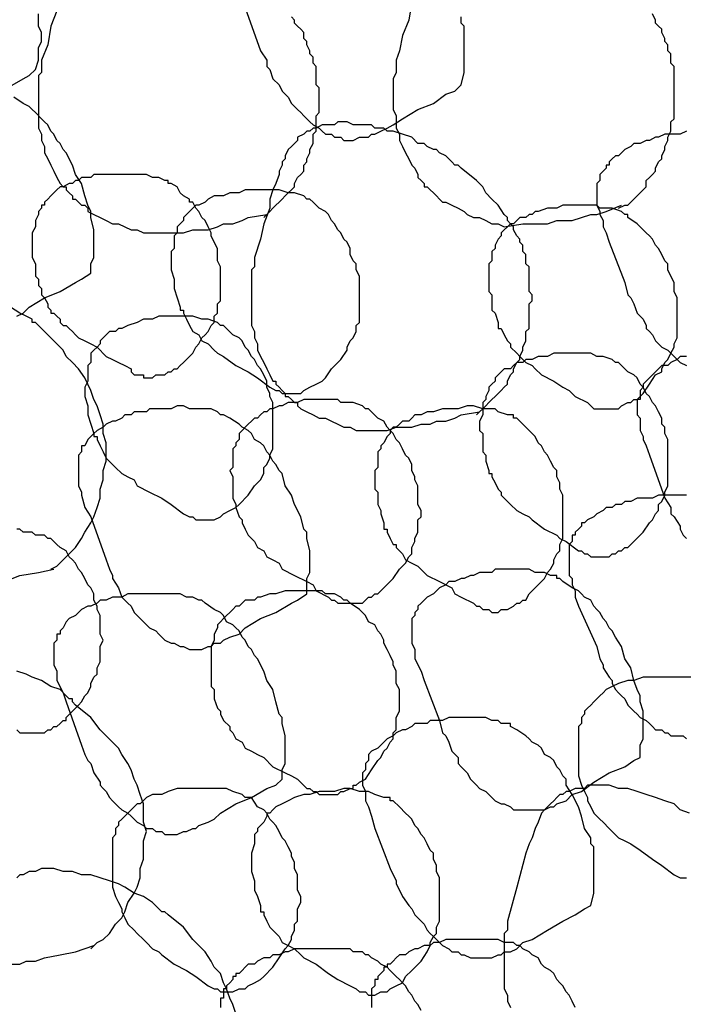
# Model space of a CAD drawing. Header units: millimetres. Extents: x 14 to 424, y 0 to 287.
# Tile 75 of 104: x 322 to 331, y 151 to 165. Entities that reach past the tile are written whole.
import ezdxf

# ---------------------------------------------------------------- set-up
doc = ezdxf.new("R2010")
doc.units = ezdxf.units.MM
doc.layers.add('PDF _0', color=7, linetype='Continuous')

msp = doc.modelspace()

# ---------------------------------------------------------------- linework, layer by layer
at = {"layer": 'PDF _0', "lineweight": 25}
for points in [[(327.648, 164.842), (327.607, 164.593), (327.523, 164.385), (327.482, 164.177), (327.44, 164.053), (327.44, 164.011), (327.44, 163.969), (327.44, 163.886), (327.399, 163.803), (327.399, 163.72), (327.399, 163.637), (327.399, 163.554), (327.399, 163.471), (327.399, 163.388), (327.44, 163.305), (327.44, 163.222), (327.44, 163.139), (327.482, 163.055), (327.482, 162.972), (327.523, 162.889), (327.565, 162.806), (327.607, 162.723), (327.648, 162.64), (327.69, 162.599), (327.731, 162.515), (327.731, 162.474), (327.773, 162.432), (327.814, 162.391), (327.814, 162.349), (327.856, 162.349), (327.897, 162.308), (327.939, 162.266), (327.98, 162.225), (328.022, 162.183), (328.063, 162.142), (328.105, 162.142), (328.188, 162.1), (328.271, 162.058), (328.354, 162.017), (328.396, 161.975), (328.479, 161.934), (328.562, 161.934), (328.645, 161.892), (328.728, 161.851), (328.811, 161.851), (328.894, 161.809), (329.144, 161.851), (329.268, 161.851), (329.351, 161.851), (329.476, 161.851), (329.601, 161.892), (329.725, 161.892), (329.808, 161.892), (329.933, 161.934), (330.058, 161.975), (330.141, 161.975), (330.265, 162.017), (330.473, 162.1)], [(322.206, 163.679), (322.414, 163.803), (322.497, 163.845), (322.58, 163.928), (322.621, 164.053), (322.621, 164.136), (322.621, 164.219), (322.663, 164.302), (322.663, 164.385), (322.663, 164.426), (322.621, 164.509), (322.621, 164.676)], [(322.871, 164.717), (322.788, 164.509), (322.746, 164.26), (322.663, 164.053), (322.663, 163.928), (322.663, 163.886), (322.621, 163.845), (322.621, 163.762), (322.621, 163.72), (322.621, 163.637), (322.621, 163.554), (322.621, 163.471), (322.621, 163.388), (322.621, 163.305), (322.621, 163.222), (322.621, 163.139), (322.663, 163.055), (322.663, 162.972), (322.704, 162.889), (322.704, 162.806), (322.746, 162.723), (322.788, 162.64), (322.829, 162.557), (322.871, 162.474), (322.912, 162.391), (322.954, 162.349), (322.995, 162.349), (322.995, 162.308), (323.037, 162.266), (323.078, 162.225), (323.078, 162.183), (323.12, 162.183), (323.161, 162.142), (323.203, 162.1), (323.245, 162.1), (323.286, 162.058), (323.286, 162.017), (323.369, 161.975), (323.452, 161.934), (323.535, 161.892), (323.618, 161.851), (323.701, 161.851), (323.785, 161.809), (323.868, 161.768), (323.951, 161.768), (324.034, 161.726), (324.117, 161.726), (324.325, 161.726), (324.449, 161.726), (324.574, 161.726), (324.699, 161.768), (324.782, 161.768), (324.906, 161.768), (325.031, 161.809), (325.114, 161.851), (325.239, 161.851), (325.363, 161.892), (325.446, 161.934), (325.696, 161.975)], [(325.405, 164.759), (325.612, 164.177), (325.696, 164.053), (325.696, 163.969), (325.737, 163.928), (325.779, 163.803), (325.862, 163.72), (325.903, 163.637), (325.945, 163.596), (325.986, 163.554), (326.028, 163.471), (326.069, 163.429), (326.111, 163.388), (326.153, 163.346), (326.194, 163.305), (326.236, 163.263), (326.277, 163.222), (326.319, 163.18), (326.402, 163.139), (326.443, 163.097), (326.485, 163.055), (326.568, 163.055), (326.609, 163.014), (326.693, 163.014), (326.734, 162.972), (326.817, 162.972), (326.859, 162.972), (326.942, 163.014), (326.983, 163.014), (327.066, 163.014), (327.108, 163.055), (327.15, 163.055), (327.233, 163.097), (327.316, 163.139), (327.399, 163.18), (327.523, 163.263), (327.731, 163.388), (327.939, 163.471), (328.105, 163.596), (328.23, 163.637), (328.313, 163.72), (328.354, 163.886), (328.354, 163.928), (328.354, 164.011), (328.354, 164.094), (328.354, 164.177), (328.354, 164.26), (328.354, 164.302), (328.354, 164.468), (328.354, 164.509), (328.313, 164.551), (328.313, 164.634)], [(330.431, 162.058), (330.515, 162.1), (330.556, 162.1), (330.598, 162.142), (330.639, 162.183), (330.681, 162.225), (330.722, 162.266), (330.764, 162.308), (330.805, 162.349), (330.805, 162.432), (330.847, 162.474), (330.888, 162.515), (330.93, 162.557), (330.93, 162.599), (330.971, 162.682), (331.013, 162.723), (331.013, 162.765), (331.055, 162.848), (331.055, 162.889), (331.096, 162.972), (331.096, 163.014), (331.138, 163.097), (331.138, 163.139), (331.138, 163.222), (331.179, 163.263), (331.179, 163.346), (331.179, 163.388), (331.179, 163.471), (331.179, 163.512), (331.179, 163.596), (331.179, 163.637), (331.179, 163.72), (331.179, 163.762), (331.179, 163.845), (331.179, 163.886), (331.179, 163.969), (331.138, 164.011), (331.138, 164.094), (331.138, 164.136), (331.096, 164.177), (331.096, 164.26), (331.055, 164.302), (331.055, 164.343), (331.013, 164.426), (331.013, 164.468), (330.971, 164.509), (330.93, 164.551), (330.93, 164.593), (330.888, 164.676)], [(325.654, 161.934), (325.696, 161.975), (325.737, 162.017), (325.779, 162.058), (325.82, 162.1), (325.862, 162.142), (325.903, 162.183), (325.945, 162.225), (325.986, 162.266), (326.028, 162.308), (326.069, 162.349), (326.069, 162.391), (326.111, 162.474), (326.153, 162.515), (326.194, 162.557), (326.194, 162.64), (326.236, 162.682), (326.236, 162.723), (326.277, 162.806), (326.277, 162.848), (326.319, 162.931), (326.319, 162.972), (326.319, 163.055), (326.36, 163.097), (326.36, 163.18), (326.36, 163.222), (326.36, 163.305), (326.402, 163.346), (326.402, 163.429), (326.402, 163.471), (326.402, 163.554), (326.402, 163.596), (326.402, 163.679), (326.36, 163.72), (326.36, 163.803), (326.36, 163.845), (326.36, 163.928), (326.36, 163.969), (326.319, 164.011), (326.319, 164.094), (326.277, 164.136), (326.277, 164.177), (326.236, 164.26), (326.236, 164.302), (326.194, 164.343), (326.194, 164.426), (326.153, 164.468), (326.111, 164.509), (326.069, 164.551), (326.069, 164.593), (326.028, 164.634)], [(322.331, 160.604), (322.414, 160.646), (322.497, 160.729), (322.704, 160.854), (322.912, 160.937), (323.12, 161.061), (323.203, 161.103), (323.328, 161.186), (323.328, 161.311), (323.369, 161.394), (323.369, 161.477), (323.369, 161.56), (323.369, 161.643), (323.369, 161.726), (323.369, 161.768), (323.328, 161.934), (323.328, 161.975), (323.328, 162.017), (323.286, 162.1), (323.245, 162.225), (323.203, 162.391), (323.12, 162.515), (323.078, 162.64), (322.995, 162.806), (322.954, 162.848), (322.912, 162.931), (322.871, 162.972), (322.829, 163.055), (322.788, 163.097), (322.746, 163.18), (322.704, 163.222), (322.663, 163.263), (322.58, 163.346), (322.538, 163.388), (322.497, 163.429), (322.414, 163.471), (322.289, 163.554)], [(328.52, 159.275), (328.562, 159.317), (328.604, 159.358), (328.645, 159.4), (328.687, 159.441), (328.728, 159.483), (328.77, 159.524), (328.811, 159.566), (328.853, 159.607), (328.894, 159.649), (328.936, 159.691), (328.936, 159.732), (328.977, 159.815), (329.019, 159.857), (329.019, 159.898), (329.061, 159.981), (329.102, 160.023), (329.102, 160.064), (329.144, 160.147), (329.144, 160.189), (329.185, 160.272), (329.185, 160.314), (329.185, 160.397), (329.227, 160.438), (329.227, 160.521), (329.227, 160.563), (329.227, 160.646), (329.227, 160.688), (329.227, 160.771), (329.268, 160.812), (329.268, 160.895), (329.227, 160.937), (329.227, 161.02), (329.227, 161.061), (329.227, 161.145), (329.227, 161.186), (329.227, 161.269), (329.185, 161.311), (329.185, 161.352), (329.185, 161.435), (329.144, 161.477), (329.144, 161.56), (329.102, 161.601), (329.102, 161.643), (329.061, 161.685), (329.019, 161.768), (329.019, 161.809), (328.977, 161.851), (328.936, 161.892), (328.936, 161.934), (328.894, 161.975), (328.811, 162.1), (328.728, 162.183), (328.645, 162.266), (328.604, 162.349), (328.52, 162.432), (328.313, 162.599), (328.271, 162.64), (328.23, 162.64), (328.188, 162.682), (328.105, 162.765), (328.022, 162.806), (327.98, 162.848), (327.939, 162.848), (327.856, 162.889), (327.814, 162.931), (327.731, 162.931), (327.648, 163.014), (327.523, 163.055), (327.399, 163.097), (327.316, 163.097), (327.274, 163.139), (327.191, 163.139), (327.15, 163.139), (327.108, 163.18), (327.025, 163.18), (326.983, 163.18), (326.9, 163.18), (326.859, 163.18), (326.776, 163.222), (326.734, 163.222), (326.651, 163.222), (326.609, 163.18), (326.526, 163.18), (326.485, 163.18), (326.443, 163.18), (326.36, 163.139), (326.319, 163.139), (326.277, 163.097), (326.236, 163.097), (326.194, 163.055), (326.111, 163.014), (326.111, 162.972), (326.069, 162.931), (326.028, 162.889), (325.986, 162.848), (325.945, 162.765), (325.945, 162.723), (325.903, 162.682), (325.903, 162.64), (325.862, 162.557), (325.862, 162.515), (325.82, 162.391), (325.779, 162.308), (325.737, 162.183), (325.737, 162.058), (325.654, 161.851), (325.612, 161.643), (325.529, 161.394), (325.529, 161.269), (325.488, 161.228), (325.488, 161.186), (325.488, 161.145), (325.488, 161.061), (325.488, 160.978), (325.488, 160.895), (325.488, 160.812), (325.488, 160.729), (325.488, 160.646), (325.488, 160.563), (325.488, 160.48), (325.529, 160.397), (325.529, 160.314), (325.571, 160.231), (325.571, 160.147), (325.612, 160.064), (325.654, 159.981), (325.696, 159.898), (325.737, 159.815), (325.779, 159.732), (325.82, 159.732), (325.82, 159.691), (325.862, 159.649), (325.903, 159.607), (325.945, 159.566), (325.945, 159.524), (325.986, 159.524), (326.028, 159.483), (326.069, 159.441), (326.111, 159.441), (326.111, 159.4), (326.153, 159.358), (326.236, 159.317), (326.319, 159.275), (326.402, 159.234), (326.485, 159.234), (326.568, 159.192), (326.651, 159.15), (326.734, 159.109), (326.817, 159.109), (326.9, 159.067), (326.983, 159.067), (327.191, 159.067), (327.316, 159.067), (327.44, 159.109), (327.523, 159.109), (327.648, 159.109), (327.773, 159.15), (327.897, 159.15), (327.98, 159.192), (328.105, 159.192), (328.23, 159.234), (328.313, 159.275), (328.562, 159.317)], [(331.345, 163.097), (331.262, 163.055), (331.221, 163.055), (331.138, 163.055), (331.055, 163.055), (330.971, 163.014), (330.93, 163.014), (330.847, 162.972), (330.805, 162.972), (330.722, 162.931), (330.639, 162.931), (330.598, 162.889), (330.515, 162.848), (330.473, 162.806), (330.431, 162.765), (330.39, 162.765), (330.348, 162.723), (330.307, 162.682), (330.307, 162.64), (330.265, 162.64), (330.265, 162.599), (330.224, 162.557), (330.182, 162.515), (330.182, 162.474), (330.182, 162.432), (330.141, 162.391), (330.141, 162.349), (330.141, 162.308), (330.141, 162.266), (330.141, 162.225), (330.141, 162.183), (330.141, 162.1), (330.182, 162.017), (330.182, 161.975), (330.224, 161.892), (330.224, 161.809), (330.265, 161.726), (330.307, 161.601), (330.515, 161.061), (330.556, 160.895), (330.598, 160.854), (330.639, 160.771), (330.681, 160.646), (330.722, 160.604), (330.764, 160.563), (330.805, 160.48), (330.805, 160.438), (330.847, 160.397), (330.888, 160.355), (330.93, 160.272), (330.971, 160.231), (331.013, 160.189), (331.096, 160.147), (331.138, 160.106), (331.179, 160.064), (331.221, 160.023), (331.262, 159.981), (331.345, 159.94)], [(322.788, 157.198), (322.871, 157.239), (322.954, 157.323), (323.037, 157.406), (323.12, 157.489), (323.203, 157.613), (323.245, 157.696), (323.328, 157.821), (323.369, 157.904), (323.411, 158.029), (323.452, 158.153), (323.452, 158.278), (323.494, 158.403), (323.494, 158.527), (323.535, 158.652), (323.535, 158.777), (323.535, 158.901), (323.494, 159.026), (323.494, 159.15), (323.452, 159.275), (323.411, 159.4), (323.369, 159.483), (323.328, 159.607), (323.286, 159.691), (323.245, 159.774), (323.161, 159.898), (323.078, 159.981), (322.995, 160.064), (322.954, 160.147), (322.788, 160.314), (322.621, 160.48), (322.58, 160.521), (322.538, 160.521), (322.538, 160.563), (322.455, 160.604), (322.372, 160.646), (322.247, 160.729)], [(331.345, 160.064), (331.262, 160.064), (331.221, 160.023), (331.138, 159.981), (331.096, 159.94), (331.013, 159.94), (330.971, 159.898), (330.93, 159.857), (330.888, 159.815), (330.847, 159.774), (330.805, 159.732), (330.764, 159.691), (330.764, 159.649), (330.722, 159.607), (330.722, 159.566), (330.722, 159.524), (330.722, 159.483), (330.681, 159.483), (330.681, 159.441), (330.681, 159.4), (330.681, 159.358), (330.681, 159.317), (330.681, 159.275), (330.722, 159.234), (330.722, 159.15), (330.722, 159.067), (330.764, 158.984), (330.764, 158.943), (330.805, 158.86), (330.847, 158.735), (331.055, 158.153), (331.138, 158.029), (331.138, 157.946), (331.179, 157.904), (331.262, 157.78), (331.262, 157.738), (331.304, 157.655), (331.345, 157.613)], [(331.345, 158.195), (331.262, 158.195), (331.179, 158.195), (331.096, 158.195), (331.013, 158.195), (330.971, 158.195), (330.888, 158.153), (330.805, 158.153), (330.722, 158.153), (330.681, 158.153), (330.598, 158.112), (330.515, 158.112), (330.473, 158.07), (330.39, 158.07), (330.348, 158.029), (330.265, 158.029), (330.224, 157.987), (330.141, 157.946), (330.099, 157.904), (330.016, 157.863), (329.974, 157.821), (329.933, 157.821), (329.933, 157.78), (329.891, 157.738), (329.85, 157.696), (329.85, 157.655), (329.808, 157.655), (329.808, 157.613), (329.808, 157.572), (329.767, 157.53), (329.767, 157.489), (329.767, 157.447), (329.767, 157.406), (329.767, 157.364), (329.767, 157.323), (329.767, 157.281), (329.767, 157.198), (329.767, 157.115), (329.808, 157.073), (329.808, 156.99), (329.85, 156.907), (329.85, 156.824), (329.891, 156.699), (330.141, 156.159), (330.182, 155.993), (330.224, 155.91), (330.224, 155.869), (330.307, 155.744), (330.348, 155.702), (330.348, 155.661), (330.39, 155.578), (330.431, 155.536), (330.473, 155.495), (330.515, 155.453), (330.556, 155.37), (330.598, 155.329), (330.639, 155.287), (330.681, 155.245), (330.722, 155.204), (330.805, 155.162), (330.847, 155.121), (330.888, 155.079), (330.93, 155.038), (331.013, 155.038), (331.055, 154.996), (331.096, 154.996), (331.138, 154.955), (331.179, 154.955), (331.221, 154.955), (331.262, 154.955), (331.304, 154.955), (331.345, 154.913)], [(322.331, 155.038), (322.372, 154.996), (322.414, 154.996), (322.455, 154.996), (322.497, 154.996), (322.538, 154.996), (322.58, 154.996), (322.621, 154.996), (322.663, 154.996), (322.704, 154.996), (322.746, 155.038), (322.788, 155.038), (322.829, 155.079), (322.871, 155.079), (322.912, 155.121), (322.954, 155.162), (322.995, 155.162), (322.995, 155.204), (323.12, 155.329), (323.161, 155.37), (323.203, 155.412), (323.245, 155.495), (323.286, 155.536), (323.328, 155.619), (323.328, 155.661), (323.369, 155.744), (323.411, 155.786), (323.411, 155.827), (323.411, 155.869), (323.452, 155.952), (323.452, 156.035), (323.452, 156.118), (323.452, 156.159), (323.494, 156.242), (323.452, 156.326), (323.452, 156.409), (323.452, 156.492), (323.452, 156.575), (323.411, 156.658), (323.411, 156.699), (323.369, 156.783), (323.369, 156.866), (323.328, 156.949), (323.286, 156.99), (323.245, 157.073), (323.203, 157.156), (323.161, 157.198), (323.12, 157.281), (323.078, 157.323), (323.037, 157.364), (322.995, 157.447), (322.912, 157.489), (322.871, 157.53), (322.829, 157.572), (322.788, 157.613), (322.746, 157.613), (322.704, 157.655), (322.663, 157.655), (322.58, 157.655), (322.538, 157.696), (322.497, 157.696), (322.414, 157.696), (322.372, 157.738), (322.331, 157.738)], [(322.164, 157.032), (322.372, 157.115), (322.621, 157.156), (322.829, 157.198)], [(323.328, 152.088), (323.411, 152.171), (323.494, 152.213), (323.577, 152.296), (323.66, 152.421), (323.743, 152.504), (323.785, 152.587), (323.826, 152.711), (323.909, 152.836), (323.951, 152.919), (323.992, 153.044), (323.992, 153.168), (324.034, 153.293), (324.034, 153.418), (324.034, 153.542), (324.075, 153.667), (324.034, 153.791), (324.034, 153.916), (324.034, 154.041), (323.992, 154.165), (323.951, 154.29), (323.909, 154.373), (323.868, 154.498), (323.826, 154.581), (323.743, 154.705), (323.701, 154.788), (323.618, 154.872), (323.535, 154.955), (323.452, 155.038), (323.328, 155.204), (323.12, 155.37), (323.078, 155.412), (323.078, 155.453), (323.037, 155.453), (322.995, 155.495), (322.912, 155.578), (322.788, 155.619), (322.663, 155.702), (322.538, 155.744), (322.455, 155.786), (322.331, 155.827)], [(331.428, 155.744), (331.304, 155.744), (331.179, 155.744), (331.096, 155.744), (330.971, 155.744), (330.888, 155.744), (330.764, 155.744), (330.639, 155.702), (330.556, 155.702), (330.431, 155.661), (330.348, 155.619), (330.265, 155.578), (330.224, 155.536), (330.182, 155.495), (330.141, 155.453), (330.099, 155.412), (330.058, 155.37), (330.016, 155.329), (329.974, 155.287), (329.974, 155.245), (329.933, 155.204), (329.933, 155.121), (329.891, 155.079), (329.891, 155.038), (329.891, 154.913), (329.891, 154.788), (329.891, 154.664), (329.891, 154.539), (329.891, 154.415), (329.933, 154.29), (329.974, 154.207), (330.016, 154.124), (330.016, 154.082), (330.058, 153.999), (330.099, 153.916), (330.182, 153.833), (330.224, 153.791), (330.307, 153.708), (330.348, 153.667), (330.431, 153.584), (330.515, 153.542), (330.598, 153.501), (330.722, 153.418), (330.888, 153.293), (331.013, 153.21), (331.179, 153.085), (331.262, 153.044), (331.304, 153.044), (331.345, 153.044)], [(331.387, 153.916), (331.262, 153.958), (331.179, 154.041), (331.055, 154.082), (330.93, 154.124), (330.805, 154.165), (330.681, 154.207), (330.556, 154.248), (330.431, 154.248), (330.307, 154.29), (330.182, 154.29), (330.058, 154.29), (330.016, 154.29), (329.974, 154.248), (329.891, 154.248), (329.85, 154.248), (329.767, 154.207), (329.725, 154.207), (329.684, 154.165), (329.642, 154.165), (329.601, 154.124), (329.559, 154.082), (329.517, 154.041), (329.476, 153.999), (329.434, 153.958), (329.393, 153.916), (329.351, 153.791), (329.31, 153.708), (329.268, 153.584), (329.227, 153.501), (329.185, 153.376), (329.061, 152.919), (328.936, 152.462), (328.936, 152.379), (328.936, 152.337), (328.894, 152.296), (328.894, 152.13), (328.894, 152.047), (328.894, 151.964), (328.894, 151.88), (328.894, 151.797), (328.894, 151.714), (328.894, 151.631), (328.894, 151.548), (328.936, 151.465), (328.936, 151.382), (328.977, 151.299)], [(325.28, 151.216), (325.239, 151.34), (325.197, 151.424), (325.155, 151.548), (325.114, 151.631), (325.072, 151.756), (324.989, 151.839), (324.948, 151.922), (324.865, 152.047), (324.782, 152.13), (324.699, 152.213), (324.574, 152.379), (324.366, 152.545), (324.325, 152.587), (324.283, 152.587), (324.242, 152.628), (324.158, 152.711), (324.034, 152.794), (323.909, 152.836), (323.785, 152.919), (323.701, 152.961), (323.577, 153.002), (323.452, 153.044), (323.328, 153.085), (323.203, 153.085), (323.078, 153.127), (322.954, 153.127), (322.829, 153.168), (322.704, 153.168), (322.663, 153.168), (322.58, 153.127), (322.538, 153.127), (322.497, 153.127), (322.414, 153.085), (322.372, 153.085), (322.331, 153.044)], [(329.85, 151.299), (329.808, 151.382), (329.767, 151.465), (329.725, 151.507), (329.684, 151.59), (329.642, 151.631), (329.601, 151.673), (329.559, 151.756), (329.517, 151.797), (329.434, 151.839), (329.393, 151.88), (329.351, 151.964), (329.268, 152.005), (329.227, 152.047), (329.144, 152.088), (329.102, 152.13), (329.061, 152.13), (329.019, 152.171), (328.977, 152.171), (328.936, 152.171), (328.894, 152.171), (328.811, 152.213), (328.77, 152.213), (328.687, 152.213), (328.604, 152.213), (328.52, 152.213), (328.437, 152.213), (328.396, 152.213), (328.313, 152.213), (328.23, 152.213), (328.147, 152.213), (328.105, 152.213), (328.022, 152.171), (327.939, 152.171), (327.897, 152.13), (327.814, 152.13), (327.731, 152.088), (327.69, 152.088), (327.607, 152.047), (327.565, 152.005), (327.482, 152.005), (327.44, 151.964), (327.399, 151.922), (327.357, 151.88), (327.316, 151.88), (327.316, 151.839), (327.274, 151.839), (327.274, 151.797), (327.233, 151.756), (327.191, 151.714), (327.191, 151.673), (327.15, 151.673), (327.15, 151.631), (327.15, 151.59), (327.108, 151.548), (327.108, 151.507), (327.108, 151.465), (327.108, 151.424), (327.108, 151.382), (327.108, 151.34), (327.108, 151.299)], [(322.247, 151.88), (322.372, 151.88), (322.455, 151.922), (322.58, 151.922), (322.704, 151.964), (322.912, 152.005), (323.12, 152.047), (323.369, 152.13)], [(327.773, 151.257), (327.731, 151.34), (327.69, 151.382), (327.648, 151.465), (327.607, 151.507), (327.565, 151.59), (327.523, 151.631), (327.482, 151.673), (327.44, 151.714), (327.357, 151.797), (327.316, 151.839), (327.233, 151.88), (327.191, 151.922), (327.108, 151.964), (327.066, 152.005), (327.025, 152.005), (326.983, 152.047), (326.942, 152.047), (326.9, 152.047), (326.859, 152.047), (326.817, 152.088), (326.734, 152.088), (326.651, 152.088), (326.568, 152.088), (326.485, 152.088), (326.443, 152.088), (326.36, 152.088), (326.277, 152.088), (326.194, 152.088), (326.153, 152.088), (326.069, 152.088), (325.986, 152.047), (325.945, 152.047), (325.862, 152.005), (325.779, 152.005), (325.737, 151.964), (325.654, 151.964), (325.571, 151.922), (325.529, 151.88), (325.446, 151.88), (325.405, 151.839), (325.363, 151.797), (325.322, 151.756), (325.28, 151.756), (325.28, 151.714), (325.239, 151.714), (325.239, 151.673), (325.197, 151.631), (325.155, 151.59), (325.155, 151.548), (325.114, 151.548), (325.114, 151.507), (325.114, 151.465), (325.114, 151.424), (325.072, 151.424), (325.072, 151.382), (325.072, 151.34), (325.072, 151.299)]]:
    msp.add_lwpolyline(points, dxfattribs=at)
for points in [[(324.615, 160.023), (324.699, 160.106), (324.74, 160.189), (324.782, 160.231), (324.823, 160.314), (324.865, 160.355), (324.906, 160.397), (324.948, 160.48), (324.989, 160.521), (324.989, 160.563), (324.989, 160.604), (325.031, 160.646), (325.031, 160.688), (325.031, 160.729), (325.031, 160.771), (325.072, 160.812), (325.072, 160.854), (325.072, 160.895), (325.072, 160.937), (325.072, 160.978), (325.072, 161.061), (325.072, 161.145), (325.072, 161.228), (325.072, 161.269), (325.031, 161.352), (325.031, 161.435), (325.031, 161.518), (324.989, 161.601), (324.948, 161.685), (324.948, 161.726), (324.906, 161.809), (324.865, 161.892), (324.823, 161.934), (324.782, 162.017), (324.74, 162.058), (324.699, 162.142), (324.657, 162.142), (324.657, 162.183), (324.574, 162.225), (324.532, 162.266), (324.491, 162.349), (324.408, 162.391), (324.366, 162.391), (324.366, 162.432), (324.325, 162.432), (324.242, 162.474), (324.2, 162.474), (324.158, 162.474), (324.075, 162.515), (324.034, 162.515), (323.992, 162.515), (323.909, 162.515), (323.868, 162.515), (323.826, 162.515), (323.743, 162.515), (323.701, 162.515), (323.66, 162.515), (323.577, 162.515), (323.535, 162.515), (323.494, 162.515), (323.452, 162.515), (323.369, 162.515), (323.328, 162.474), (323.286, 162.474), (323.203, 162.474), (323.161, 162.432), (323.12, 162.432), (323.078, 162.391), (323.037, 162.391), (322.954, 162.349), (322.912, 162.349), (322.871, 162.308), (322.829, 162.266), (322.788, 162.225), (322.746, 162.183), (322.704, 162.142), (322.704, 162.1), (322.663, 162.1), (322.663, 162.058), (322.621, 162.017), (322.621, 161.975), (322.58, 161.892), (322.58, 161.851), (322.58, 161.809), (322.538, 161.726), (322.538, 161.685), (322.538, 161.601), (322.538, 161.56), (322.538, 161.518), (322.538, 161.435), (322.538, 161.394), (322.58, 161.311), (322.58, 161.269), (322.58, 161.186), (322.58, 161.145), (322.621, 161.103), (322.621, 161.02), (322.663, 160.978), (322.663, 160.895), (322.704, 160.854), (322.746, 160.771), (322.746, 160.729), (322.788, 160.688), (322.788, 160.646), (322.829, 160.646), (322.871, 160.604), (322.912, 160.563), (322.912, 160.521), (322.954, 160.48), (322.995, 160.48), (323.037, 160.438), (323.078, 160.397), (323.12, 160.355), (323.161, 160.314), (323.245, 160.272), (323.328, 160.231), (323.411, 160.189), (323.535, 160.064), (323.618, 160.023), (323.701, 159.981), (323.785, 159.94), (323.868, 159.898), (323.868, 159.857), (323.909, 159.815), (323.951, 159.815), (323.992, 159.815), (324.034, 159.815), (324.034, 159.774), (324.075, 159.774), (324.117, 159.774), (324.158, 159.774), (324.2, 159.815), (324.242, 159.815), (324.283, 159.815), (324.325, 159.815), (324.366, 159.857), (324.408, 159.857), (324.449, 159.898), (324.491, 159.898), (324.532, 159.94), (324.574, 159.981)], [(326.485, 159.774), (326.568, 159.898), (326.693, 160.023), (326.776, 160.147), (326.776, 160.189), (326.817, 160.272), (326.859, 160.314), (326.9, 160.397), (326.9, 160.48), (326.942, 160.521), (326.942, 160.604), (326.942, 160.688), (326.942, 160.771), (326.942, 160.854), (326.942, 160.895), (326.942, 160.978), (326.942, 161.061), (326.942, 161.145), (326.9, 161.228), (326.9, 161.311), (326.859, 161.352), (326.817, 161.435), (326.817, 161.518), (326.776, 161.601), (326.734, 161.643), (326.693, 161.726), (326.651, 161.768), (326.609, 161.851), (326.568, 161.892), (326.526, 161.975), (326.485, 162.017), (326.402, 162.058), (326.319, 162.142), (326.277, 162.183), (326.236, 162.183), (326.194, 162.225), (326.069, 162.266), (326.028, 162.266), (325.986, 162.266), (325.862, 162.308), (325.737, 162.308), (325.654, 162.308), (325.529, 162.308), (325.405, 162.308), (325.322, 162.266), (325.197, 162.266), (325.114, 162.225), (324.989, 162.225), (324.906, 162.183), (324.865, 162.142), (324.782, 162.1), (324.74, 162.1), (324.699, 162.058), (324.657, 162.017), (324.615, 161.975), (324.574, 161.934), (324.574, 161.892), (324.532, 161.851), (324.491, 161.809), (324.491, 161.726), (324.449, 161.685), (324.449, 161.643), (324.449, 161.56), (324.449, 161.518), (324.408, 161.477), (324.408, 161.352), (324.408, 161.228), (324.449, 161.103), (324.449, 160.978), (324.491, 160.854), (324.532, 160.729), (324.532, 160.688), (324.574, 160.688), (324.574, 160.646), (324.615, 160.563), (324.657, 160.48), (324.699, 160.397), (324.782, 160.355), (324.823, 160.272), (324.906, 160.231), (324.989, 160.147), (325.031, 160.106), (325.114, 160.064), (325.28, 159.94), (325.446, 159.857), (325.571, 159.774), (325.737, 159.649), (325.82, 159.607), (325.862, 159.607), (325.903, 159.566), (325.945, 159.566), (325.986, 159.566), (326.028, 159.566), (326.069, 159.566), (326.111, 159.566), (326.153, 159.566), (326.194, 159.607), (326.277, 159.649), (326.36, 159.691), (326.443, 159.732)], [(330.764, 159.566), (330.847, 159.691), (330.93, 159.815), (331.013, 159.857), (331.013, 159.898), (331.055, 159.981), (331.096, 160.023), (331.138, 160.106), (331.179, 160.189), (331.179, 160.231), (331.221, 160.314), (331.221, 160.397), (331.221, 160.48), (331.221, 160.521), (331.221, 160.604), (331.221, 160.688), (331.221, 160.771), (331.221, 160.854), (331.179, 160.937), (331.179, 161.02), (331.179, 161.061), (331.138, 161.145), (331.096, 161.228), (331.096, 161.311), (331.055, 161.352), (331.013, 161.435), (330.971, 161.518), (330.93, 161.56), (330.888, 161.643), (330.847, 161.685), (330.805, 161.726), (330.722, 161.809), (330.681, 161.851), (330.556, 161.934), (330.556, 161.975), (330.515, 161.975), (330.473, 162.017), (330.348, 162.058), (330.307, 162.058), (330.224, 162.058), (330.182, 162.058), (330.141, 162.1), (330.016, 162.1), (329.891, 162.1), (329.808, 162.1), (329.684, 162.1), (329.601, 162.058), (329.476, 162.058), (329.351, 162.017), (329.31, 162.017), (329.268, 161.975), (329.227, 161.975), (329.185, 161.934), (329.102, 161.934), (329.061, 161.892), (329.019, 161.851), (328.977, 161.851), (328.936, 161.809), (328.894, 161.768), (328.853, 161.726), (328.853, 161.685), (328.811, 161.643), (328.77, 161.56), (328.77, 161.518), (328.728, 161.477), (328.728, 161.435), (328.728, 161.352), (328.687, 161.311), (328.687, 161.228), (328.687, 161.186), (328.687, 161.145), (328.687, 161.061), (328.687, 161.02), (328.687, 160.937), (328.728, 160.895), (328.728, 160.812), (328.728, 160.771), (328.728, 160.688), (328.77, 160.646), (328.811, 160.521), (328.811, 160.48), (328.811, 160.438), (328.853, 160.438), (328.894, 160.355), (328.936, 160.272), (328.977, 160.231), (328.977, 160.189), (329.061, 160.106), (329.102, 160.064), (329.185, 159.981), (329.268, 159.94), (329.31, 159.898), (329.393, 159.815), (329.559, 159.732), (329.684, 159.649), (329.767, 159.607), (329.85, 159.524), (330.016, 159.441), (330.058, 159.4), (330.099, 159.358), (330.141, 159.358), (330.182, 159.358), (330.224, 159.358), (330.265, 159.358), (330.307, 159.358), (330.348, 159.358), (330.39, 159.358), (330.431, 159.358), (330.473, 159.4), (330.556, 159.441), (330.598, 159.441), (330.639, 159.483), (330.681, 159.483), (330.722, 159.524)], [(325.322, 158.07), (325.446, 158.195), (325.529, 158.32), (325.612, 158.403), (325.654, 158.486), (325.654, 158.569), (325.696, 158.61), (325.737, 158.693), (325.737, 158.735), (325.779, 158.818), (325.779, 158.901), (325.779, 158.984), (325.779, 159.067), (325.779, 159.109), (325.779, 159.192), (325.779, 159.275), (325.779, 159.358), (325.779, 159.441), (325.737, 159.524), (325.737, 159.566), (325.696, 159.649), (325.696, 159.732), (325.654, 159.815), (325.612, 159.898), (325.571, 159.94), (325.529, 160.023), (325.488, 160.064), (325.446, 160.147), (325.405, 160.189), (325.363, 160.272), (325.322, 160.314), (325.239, 160.355), (325.155, 160.438), (325.114, 160.48), (325.072, 160.48), (325.031, 160.521), (324.906, 160.563), (324.865, 160.563), (324.823, 160.563), (324.699, 160.604), (324.574, 160.604), (324.491, 160.604), (324.366, 160.604), (324.242, 160.604), (324.158, 160.563), (324.034, 160.563), (323.951, 160.521), (323.826, 160.48), (323.743, 160.438), (323.701, 160.438), (323.66, 160.397), (323.577, 160.397), (323.535, 160.355), (323.494, 160.314), (323.452, 160.272), (323.452, 160.231), (323.411, 160.189), (323.369, 160.147), (323.328, 160.106), (323.328, 160.023), (323.328, 159.981), (323.286, 159.94), (323.286, 159.857), (323.286, 159.815), (323.286, 159.732), (323.245, 159.649), (323.245, 159.524), (323.286, 159.4), (323.286, 159.275), (323.328, 159.15), (323.369, 159.026), (323.369, 158.984), (323.411, 158.984), (323.411, 158.943), (323.452, 158.86), (323.494, 158.777), (323.535, 158.693), (323.618, 158.61), (323.66, 158.569), (323.743, 158.486), (323.826, 158.444), (323.909, 158.403), (323.951, 158.32), (324.117, 158.237), (324.283, 158.153), (324.408, 158.07), (324.574, 157.946), (324.657, 157.904), (324.699, 157.904), (324.74, 157.863), (324.782, 157.863), (324.823, 157.863), (324.865, 157.863), (324.906, 157.863), (324.948, 157.863), (324.989, 157.863), (325.072, 157.904), (325.114, 157.946), (325.197, 157.987), (325.28, 158.029)], [(330.639, 157.572), (330.764, 157.696), (330.847, 157.821), (330.888, 157.863), (330.93, 157.946), (330.971, 157.987), (330.971, 158.07), (331.013, 158.112), (331.055, 158.195), (331.055, 158.237), (331.096, 158.32), (331.096, 158.403), (331.096, 158.486), (331.096, 158.569), (331.096, 158.61), (331.096, 158.693), (331.096, 158.777), (331.096, 158.86), (331.096, 158.943), (331.055, 159.026), (331.055, 159.109), (331.013, 159.15), (331.013, 159.234), (330.971, 159.317), (330.93, 159.4), (330.888, 159.441), (330.847, 159.524), (330.805, 159.566), (330.764, 159.649), (330.722, 159.691), (330.681, 159.774), (330.639, 159.815), (330.556, 159.857), (330.473, 159.94), (330.431, 159.981), (330.39, 159.981), (330.348, 160.023), (330.224, 160.064), (330.182, 160.064), (330.141, 160.064), (330.058, 160.106), (330.016, 160.106), (329.891, 160.106), (329.808, 160.106), (329.684, 160.106), (329.559, 160.106), (329.476, 160.064), (329.351, 160.064), (329.268, 160.023), (329.185, 160.023), (329.144, 159.981), (329.102, 159.981), (329.061, 159.981), (329.019, 159.94), (328.977, 159.898), (328.894, 159.898), (328.853, 159.857), (328.811, 159.815), (328.77, 159.774), (328.77, 159.732), (328.728, 159.691), (328.687, 159.649), (328.687, 159.607), (328.645, 159.524), (328.645, 159.483), (328.604, 159.441), (328.604, 159.358), (328.604, 159.317), (328.604, 159.275), (328.562, 159.192), (328.562, 159.15), (328.562, 159.067), (328.604, 159.026), (328.604, 158.943), (328.604, 158.901), (328.604, 158.818), (328.604, 158.777), (328.645, 158.735), (328.645, 158.652), (328.687, 158.527), (328.687, 158.486), (328.728, 158.486), (328.728, 158.444), (328.77, 158.361), (328.811, 158.278), (328.853, 158.237), (328.853, 158.195), (328.936, 158.112), (328.977, 158.07), (329.061, 157.987), (329.144, 157.946), (329.227, 157.904), (329.268, 157.863), (329.434, 157.738), (329.601, 157.655), (329.642, 157.613), (329.725, 157.572), (329.891, 157.447), (329.933, 157.447), (329.974, 157.406), (330.016, 157.406), (330.058, 157.364), (330.099, 157.364), (330.141, 157.364), (330.182, 157.364), (330.224, 157.364), (330.265, 157.364), (330.307, 157.364), (330.348, 157.406), (330.39, 157.406), (330.431, 157.447), (330.473, 157.447), (330.515, 157.489), (330.556, 157.489), (330.598, 157.53)], [(327.274, 156.949), (327.399, 157.073), (327.482, 157.198), (327.523, 157.239), (327.565, 157.281), (327.607, 157.364), (327.648, 157.406), (327.648, 157.489), (327.69, 157.572), (327.69, 157.613), (327.731, 157.696), (327.731, 157.78), (327.731, 157.863), (327.773, 157.904), (327.773, 157.987), (327.731, 158.07), (327.731, 158.153), (327.731, 158.237), (327.731, 158.32), (327.69, 158.403), (327.69, 158.444), (327.648, 158.527), (327.648, 158.61), (327.607, 158.693), (327.565, 158.735), (327.523, 158.818), (327.482, 158.901), (327.44, 158.943), (327.399, 159.026), (327.357, 159.067), (327.316, 159.109), (327.274, 159.192), (327.191, 159.234), (327.108, 159.317), (327.066, 159.358), (327.025, 159.358), (326.983, 159.4), (326.859, 159.441), (326.817, 159.441), (326.776, 159.441), (326.693, 159.441), (326.651, 159.483), (326.526, 159.483), (326.443, 159.483), (326.319, 159.483), (326.194, 159.483), (326.111, 159.441), (325.986, 159.441), (325.903, 159.4), (325.862, 159.4), (325.779, 159.358), (325.737, 159.358), (325.696, 159.317), (325.654, 159.317), (325.612, 159.275), (325.571, 159.234), (325.529, 159.234), (325.488, 159.192), (325.446, 159.15), (325.405, 159.109), (325.363, 159.067), (325.322, 159.026), (325.322, 158.943), (325.28, 158.901), (325.28, 158.86), (325.239, 158.818), (325.239, 158.735), (325.239, 158.693), (325.239, 158.61), (325.239, 158.569), (325.197, 158.527), (325.239, 158.444), (325.239, 158.403), (325.239, 158.32), (325.239, 158.278), (325.239, 158.195), (325.239, 158.153), (325.28, 158.07), (325.28, 158.029), (325.322, 157.904), (325.363, 157.863), (325.363, 157.821), (325.405, 157.738), (325.446, 157.655), (325.488, 157.613), (325.529, 157.572), (325.571, 157.489), (325.654, 157.447), (325.696, 157.364), (325.779, 157.323), (325.862, 157.281), (325.903, 157.198), (326.069, 157.115), (326.236, 157.032), (326.319, 156.99), (326.36, 156.907), (326.526, 156.824), (326.568, 156.783), (326.609, 156.783), (326.651, 156.741), (326.693, 156.741), (326.734, 156.741), (326.776, 156.741), (326.817, 156.741), (326.859, 156.741), (326.9, 156.741), (326.942, 156.741), (326.983, 156.741), (327.025, 156.783), (327.066, 156.824), (327.108, 156.824), (327.15, 156.866), (327.191, 156.866), (327.233, 156.907)], [(326.236, 156.866), (326.236, 156.99), (326.236, 157.073), (326.277, 157.156), (326.277, 157.239), (326.277, 157.323), (326.277, 157.364), (326.277, 157.447), (326.236, 157.613), (326.236, 157.655), (326.236, 157.696), (326.194, 157.738), (326.153, 157.904), (326.069, 158.07), (326.028, 158.195), (325.945, 158.32), (325.903, 158.486), (325.862, 158.527), (325.82, 158.61), (325.779, 158.652), (325.737, 158.735), (325.696, 158.777), (325.654, 158.86), (325.612, 158.901), (325.529, 158.943), (325.488, 159.026), (325.446, 159.067), (325.363, 159.109), (325.322, 159.15), (325.197, 159.234), (325.114, 159.275), (325.072, 159.275), (325.031, 159.317), (324.948, 159.358), (324.865, 159.358), (324.782, 159.358), (324.74, 159.358), (324.657, 159.358), (324.574, 159.4), (324.491, 159.4), (324.408, 159.358), (324.366, 159.358), (324.283, 159.358), (324.2, 159.358), (324.117, 159.358), (324.075, 159.317), (323.992, 159.317), (323.909, 159.317), (323.868, 159.275), (323.785, 159.275), (323.743, 159.234), (323.66, 159.192), (323.618, 159.192), (323.535, 159.15), (323.494, 159.109), (323.411, 159.067), (323.369, 159.026), (323.328, 158.984), (323.286, 158.943), (323.245, 158.86), (323.203, 158.86), (323.203, 158.818), (323.203, 158.777), (323.161, 158.735), (323.161, 158.693), (323.161, 158.652), (323.161, 158.61), (323.161, 158.527), (323.161, 158.486), (323.161, 158.403), (323.161, 158.32), (323.203, 158.237), (323.203, 158.195), (323.245, 158.029), (323.328, 157.904), (323.535, 157.323), (323.577, 157.198), (323.618, 157.115), (323.618, 157.073), (323.701, 156.949), (323.743, 156.824), (323.785, 156.783), (323.826, 156.741), (323.868, 156.699), (323.909, 156.616), (323.951, 156.575), (323.992, 156.533), (324.034, 156.492), (324.075, 156.45), (324.117, 156.409), (324.2, 156.367), (324.242, 156.326), (324.283, 156.284), (324.325, 156.242), (324.408, 156.201), (324.449, 156.201), (324.532, 156.159), (324.574, 156.159), (324.657, 156.118), (324.699, 156.118), (324.782, 156.118), (324.823, 156.118), (324.906, 156.159), (324.948, 156.159), (324.989, 156.201), (325.072, 156.201), (325.114, 156.242), (325.197, 156.284), (325.322, 156.326), (325.405, 156.409), (325.612, 156.533), (325.82, 156.616), (326.028, 156.741), (326.111, 156.783)], [(329.227, 156.866), (329.31, 156.949), (329.434, 157.073), (329.476, 157.156), (329.517, 157.198), (329.559, 157.281), (329.559, 157.323), (329.601, 157.406), (329.642, 157.447), (329.642, 157.53), (329.684, 157.613), (329.684, 157.696), (329.684, 157.738), (329.684, 157.821), (329.684, 157.904), (329.684, 157.987), (329.684, 158.07), (329.684, 158.153), (329.684, 158.195), (329.642, 158.278), (329.642, 158.361), (329.601, 158.444), (329.601, 158.527), (329.559, 158.569), (329.517, 158.652), (329.476, 158.735), (329.434, 158.777), (329.393, 158.86), (329.351, 158.901), (329.31, 158.984), (329.268, 159.026), (329.227, 159.067), (329.144, 159.15), (329.061, 159.234), (329.019, 159.234), (329.019, 159.275), (328.977, 159.275), (328.936, 159.275), (328.811, 159.317), (328.77, 159.358), (328.728, 159.358), (328.645, 159.358), (328.604, 159.358), (328.479, 159.4), (328.396, 159.4), (328.271, 159.358), (328.147, 159.358), (328.063, 159.358), (327.939, 159.317), (327.856, 159.317), (327.773, 159.275), (327.731, 159.275), (327.69, 159.275), (327.648, 159.234), (327.607, 159.192), (327.523, 159.192), (327.482, 159.15), (327.44, 159.109), (327.399, 159.109), (327.357, 159.067), (327.357, 159.026), (327.316, 158.984), (327.274, 158.901), (327.233, 158.86), (327.233, 158.818), (327.191, 158.777), (327.191, 158.693), (327.191, 158.652), (327.191, 158.569), (327.15, 158.527), (327.15, 158.486), (327.15, 158.403), (327.15, 158.361), (327.15, 158.278), (327.191, 158.237), (327.191, 158.153), (327.191, 158.112), (327.191, 158.07), (327.233, 157.987), (327.233, 157.946), (327.274, 157.821), (327.274, 157.738), (327.316, 157.738), (327.316, 157.696), (327.357, 157.613), (327.399, 157.53), (327.44, 157.53), (327.44, 157.489), (327.523, 157.406), (327.565, 157.323), (327.648, 157.281), (327.731, 157.239), (327.814, 157.156), (327.856, 157.115), (328.022, 157.032), (328.188, 156.949), (328.23, 156.866), (328.313, 156.824), (328.479, 156.741), (328.52, 156.699), (328.562, 156.699), (328.604, 156.658), (328.645, 156.658), (328.687, 156.658), (328.728, 156.616), (328.77, 156.616), (328.811, 156.616), (328.853, 156.658), (328.894, 156.658), (328.936, 156.658), (329.019, 156.699), (329.061, 156.741), (329.102, 156.741), (329.144, 156.783), (329.185, 156.783)], [(330.722, 154.664), (330.722, 154.83), (330.764, 154.913), (330.764, 154.955), (330.764, 155.038), (330.764, 155.121), (330.764, 155.204), (330.764, 155.287), (330.722, 155.412), (330.722, 155.453), (330.722, 155.495), (330.681, 155.578), (330.639, 155.702), (330.598, 155.869), (330.515, 155.993), (330.473, 156.159), (330.39, 156.284), (330.348, 156.367), (330.307, 156.409), (330.265, 156.492), (330.224, 156.533), (330.182, 156.616), (330.141, 156.658), (330.099, 156.699), (330.058, 156.783), (329.974, 156.824), (329.933, 156.866), (329.891, 156.907), (329.808, 156.949), (329.684, 157.032), (329.642, 157.073), (329.601, 157.073), (329.601, 157.115), (329.517, 157.115), (329.434, 157.156), (329.351, 157.156), (329.31, 157.156), (329.227, 157.198), (329.144, 157.198), (329.061, 157.198), (329.019, 157.198), (328.936, 157.198), (328.853, 157.198), (328.77, 157.198), (328.728, 157.156), (328.645, 157.156), (328.562, 157.156), (328.479, 157.115), (328.437, 157.115), (328.354, 157.073), (328.313, 157.073), (328.23, 157.032), (328.147, 157.032), (328.105, 156.99), (328.022, 156.949), (327.98, 156.907), (327.939, 156.866), (327.856, 156.824), (327.814, 156.783), (327.773, 156.741), (327.731, 156.699), (327.731, 156.658), (327.69, 156.616), (327.69, 156.575), (327.648, 156.533), (327.648, 156.492), (327.648, 156.45), (327.648, 156.409), (327.648, 156.367), (327.648, 156.284), (327.648, 156.201), (327.69, 156.118), (327.69, 156.076), (327.69, 155.993), (327.773, 155.827), (327.814, 155.702), (328.022, 155.162), (328.063, 154.996), (328.105, 154.955), (328.147, 154.872), (328.188, 154.747), (328.271, 154.664), (328.271, 154.581), (328.313, 154.539), (328.354, 154.498), (328.396, 154.456), (328.437, 154.373), (328.479, 154.332), (328.52, 154.29), (328.562, 154.248), (328.645, 154.207), (328.687, 154.165), (328.728, 154.124), (328.77, 154.082), (328.853, 154.041), (328.894, 154.041), (328.977, 153.999), (329.019, 153.958), (329.102, 153.958), (329.144, 153.958), (329.227, 153.958), (329.268, 153.958), (329.31, 153.958), (329.393, 153.958), (329.434, 153.958), (329.517, 153.999), (329.559, 153.999), (329.601, 154.041), (329.725, 154.082), (329.808, 154.165), (329.933, 154.207), (330.099, 154.332), (330.307, 154.456), (330.515, 154.539), (330.639, 154.622)], [(325.903, 154.373), (325.903, 154.498), (325.945, 154.581), (325.945, 154.664), (325.945, 154.747), (325.945, 154.83), (325.945, 154.872), (325.945, 154.955), (325.903, 155.121), (325.903, 155.162), (325.903, 155.204), (325.862, 155.245), (325.82, 155.412), (325.779, 155.578), (325.696, 155.702), (325.654, 155.827), (325.571, 155.993), (325.529, 156.035), (325.488, 156.118), (325.446, 156.159), (325.405, 156.242), (325.363, 156.284), (325.322, 156.367), (325.28, 156.409), (325.239, 156.45), (325.155, 156.492), (325.114, 156.575), (325.072, 156.616), (324.989, 156.658), (324.865, 156.741), (324.823, 156.783), (324.782, 156.783), (324.699, 156.824), (324.615, 156.824), (324.532, 156.866), (324.491, 156.866), (324.408, 156.866), (324.325, 156.866), (324.242, 156.866), (324.2, 156.866), (324.117, 156.866), (324.034, 156.866), (323.951, 156.866), (323.868, 156.866), (323.826, 156.866), (323.743, 156.824), (323.66, 156.824), (323.618, 156.824), (323.535, 156.783), (323.452, 156.783), (323.411, 156.741), (323.328, 156.699), (323.286, 156.699), (323.203, 156.658), (323.161, 156.616), (323.12, 156.575), (323.037, 156.533), (322.995, 156.492), (322.954, 156.409), (322.912, 156.367), (322.912, 156.326), (322.871, 156.326), (322.871, 156.284), (322.871, 156.242), (322.829, 156.201), (322.829, 156.159), (322.829, 156.118), (322.829, 156.035), (322.829, 155.952), (322.829, 155.91), (322.871, 155.827), (322.871, 155.744), (322.871, 155.702), (322.954, 155.536), (322.995, 155.412), (323.203, 154.83), (323.245, 154.705), (323.286, 154.622), (323.328, 154.581), (323.369, 154.456), (323.452, 154.332), (323.452, 154.29), (323.494, 154.248), (323.535, 154.207), (323.577, 154.124), (323.618, 154.082), (323.66, 154.041), (323.701, 153.999), (323.743, 153.958), (323.826, 153.916), (323.868, 153.875), (323.909, 153.833), (323.951, 153.791), (324.034, 153.75), (324.075, 153.708), (324.158, 153.708), (324.2, 153.667), (324.283, 153.667), (324.325, 153.625), (324.408, 153.625), (324.449, 153.625), (324.491, 153.625), (324.574, 153.667), (324.615, 153.667), (324.699, 153.708), (324.74, 153.708), (324.782, 153.75), (324.906, 153.791), (324.989, 153.833), (325.072, 153.916), (325.28, 154.041), (325.488, 154.124), (325.696, 154.248), (325.82, 154.29)], [(327.025, 154.373), (327.108, 154.498), (327.191, 154.622), (327.233, 154.664), (327.274, 154.747), (327.316, 154.788), (327.357, 154.872), (327.399, 154.913), (327.399, 154.996), (327.44, 155.038), (327.44, 155.121), (327.44, 155.204), (327.482, 155.287), (327.482, 155.37), (327.482, 155.412), (327.482, 155.495), (327.482, 155.578), (327.44, 155.661), (327.44, 155.744), (327.44, 155.827), (327.399, 155.91), (327.399, 155.952), (327.357, 156.035), (327.316, 156.118), (327.274, 156.201), (327.274, 156.242), (327.233, 156.326), (327.191, 156.367), (327.15, 156.45), (327.066, 156.492), (327.025, 156.575), (326.983, 156.616), (326.942, 156.658), (326.817, 156.741), (326.776, 156.783), (326.734, 156.783), (326.693, 156.824), (326.609, 156.866), (326.526, 156.866), (326.485, 156.866), (326.443, 156.907), (326.36, 156.907), (326.277, 156.907), (326.153, 156.907), (326.028, 156.907), (325.945, 156.907), (325.82, 156.866), (325.737, 156.866), (325.612, 156.824), (325.571, 156.824), (325.529, 156.783), (325.446, 156.783), (325.405, 156.783), (325.363, 156.741), (325.322, 156.699), (325.28, 156.699), (325.239, 156.658), (325.197, 156.616), (325.155, 156.575), (325.114, 156.533), (325.072, 156.492), (325.031, 156.45), (325.031, 156.409), (324.989, 156.326), (324.989, 156.284), (324.989, 156.242), (324.948, 156.159), (324.948, 156.118), (324.948, 156.076), (324.948, 155.993), (324.948, 155.952), (324.948, 155.869), (324.948, 155.827), (324.948, 155.744), (324.948, 155.702), (324.948, 155.619), (324.989, 155.578), (324.989, 155.536), (324.989, 155.453), (325.031, 155.329), (325.072, 155.287), (325.072, 155.245), (325.114, 155.162), (325.197, 155.079), (325.197, 155.038), (325.239, 154.996), (325.28, 154.913), (325.363, 154.872), (325.405, 154.788), (325.488, 154.747), (325.571, 154.705), (325.654, 154.664), (325.779, 154.539), (325.945, 154.456), (326.028, 154.415), (326.111, 154.373), (326.236, 154.248), (326.277, 154.248), (326.319, 154.207), (326.36, 154.207), (326.402, 154.165), (326.443, 154.165), (326.485, 154.165), (326.526, 154.165), (326.568, 154.165), (326.609, 154.165), (326.651, 154.165), (326.693, 154.207), (326.734, 154.207), (326.817, 154.248), (326.859, 154.248), (326.859, 154.29), (326.9, 154.29), (326.942, 154.332)], [(330.058, 152.67), (330.099, 152.836), (330.099, 152.919), (330.099, 152.961), (330.099, 153.044), (330.099, 153.127), (330.099, 153.21), (330.099, 153.293), (330.099, 153.418), (330.099, 153.459), (330.058, 153.501), (330.058, 153.584), (329.974, 153.708), (329.933, 153.875), (329.891, 153.999), (329.808, 154.165), (329.725, 154.29), (329.725, 154.373), (329.684, 154.415), (329.642, 154.498), (329.601, 154.539), (329.559, 154.622), (329.517, 154.664), (329.434, 154.705), (329.393, 154.788), (329.351, 154.83), (329.268, 154.872), (329.227, 154.913), (329.185, 154.955), (329.061, 155.038), (328.977, 155.079), (328.977, 155.121), (328.936, 155.121), (328.853, 155.121), (328.811, 155.162), (328.728, 155.162), (328.645, 155.204), (328.562, 155.204), (328.479, 155.204), (328.437, 155.204), (328.354, 155.204), (328.271, 155.204), (328.188, 155.204), (328.147, 155.204), (328.063, 155.162), (327.98, 155.162), (327.897, 155.162), (327.856, 155.121), (327.773, 155.121), (327.69, 155.121), (327.648, 155.079), (327.565, 155.038), (327.523, 155.038), (327.44, 154.996), (327.399, 154.955), (327.316, 154.913), (327.274, 154.872), (327.233, 154.83), (327.191, 154.788), (327.108, 154.747), (327.066, 154.705), (327.066, 154.664), (327.066, 154.622), (327.025, 154.581), (327.025, 154.539), (327.025, 154.498), (326.983, 154.456), (326.983, 154.415), (326.983, 154.373), (326.983, 154.29), (327.025, 154.207), (327.025, 154.124), (327.025, 154.082), (327.066, 153.999), (327.108, 153.875), (327.15, 153.708), (327.357, 153.168), (327.44, 153.002), (327.44, 152.961), (327.482, 152.878), (327.523, 152.794), (327.607, 152.67), (327.648, 152.628), (327.69, 152.545), (327.731, 152.504), (327.773, 152.462), (327.814, 152.421), (327.856, 152.337), (327.897, 152.296), (327.939, 152.254), (327.98, 152.213), (328.022, 152.171), (328.063, 152.13), (328.147, 152.088), (328.188, 152.047), (328.271, 152.047), (328.313, 152.005), (328.354, 152.005), (328.437, 151.964), (328.479, 151.964), (328.562, 151.964), (328.604, 151.964), (328.687, 151.964), (328.728, 151.964), (328.811, 152.005), (328.853, 152.005), (328.894, 152.047), (328.977, 152.047), (329.061, 152.088), (329.144, 152.171), (329.268, 152.213), (329.476, 152.337), (329.684, 152.462), (329.85, 152.545), (329.974, 152.628)], [(325.654, 151.714), (325.779, 151.839), (325.862, 151.964), (325.945, 152.088), (325.986, 152.13), (326.028, 152.213), (326.028, 152.254), (326.069, 152.337), (326.069, 152.421), (326.111, 152.462), (326.111, 152.545), (326.111, 152.628), (326.153, 152.711), (326.153, 152.794), (326.111, 152.878), (326.111, 152.919), (326.111, 153.002), (326.111, 153.085), (326.069, 153.168), (326.069, 153.251), (326.028, 153.334), (326.028, 153.376), (325.986, 153.459), (325.945, 153.542), (325.903, 153.584), (325.862, 153.667), (325.82, 153.75), (325.779, 153.791), (325.737, 153.833), (325.696, 153.916), (325.654, 153.958), (325.571, 153.999), (325.488, 154.124), (325.446, 154.124), (325.405, 154.124), (325.363, 154.165), (325.239, 154.207), (325.155, 154.248), (325.031, 154.248), (324.906, 154.248), (324.823, 154.248), (324.699, 154.248), (324.615, 154.248), (324.491, 154.248), (324.366, 154.207), (324.283, 154.165), (324.158, 154.165), (324.075, 154.124), (323.992, 154.041), (323.951, 154.041), (323.909, 153.999), (323.868, 153.958), (323.826, 153.916), (323.785, 153.875), (323.743, 153.833), (323.701, 153.791), (323.701, 153.75), (323.66, 153.708), (323.66, 153.625), (323.618, 153.584), (323.618, 153.542), (323.618, 153.418), (323.618, 153.293), (323.618, 153.168), (323.618, 153.044), (323.618, 152.919), (323.66, 152.794), (323.701, 152.711), (323.743, 152.628), (323.743, 152.587), (323.785, 152.504), (323.826, 152.421), (323.909, 152.337), (323.951, 152.296), (324.034, 152.213), (324.075, 152.171), (324.158, 152.088), (324.242, 152.047), (324.283, 152.005), (324.449, 151.88), (324.615, 151.797), (324.74, 151.714), (324.906, 151.59), (324.989, 151.548), (325.031, 151.548), (325.072, 151.507), (325.114, 151.507), (325.155, 151.507), (325.197, 151.507), (325.239, 151.507), (325.322, 151.548), (325.405, 151.548), (325.446, 151.59), (325.529, 151.631), (325.612, 151.673)], [(327.565, 151.714), (327.648, 151.797), (327.773, 151.922), (327.856, 152.047), (327.897, 152.13), (327.897, 152.171), (327.939, 152.254), (327.98, 152.296), (327.98, 152.379), (328.022, 152.462), (328.022, 152.504), (328.022, 152.587), (328.022, 152.67), (328.022, 152.753), (328.022, 152.836), (328.022, 152.919), (328.022, 153.002), (328.022, 153.044), (327.98, 153.127), (327.98, 153.21), (327.939, 153.293), (327.939, 153.376), (327.897, 153.418), (327.856, 153.501), (327.814, 153.584), (327.773, 153.625), (327.731, 153.708), (327.69, 153.75), (327.648, 153.833), (327.607, 153.875), (327.565, 153.916), (327.482, 153.999), (327.399, 154.082), (327.357, 154.082), (327.357, 154.124), (327.316, 154.124), (327.274, 154.124), (327.15, 154.165), (327.066, 154.207), (326.942, 154.207), (326.817, 154.248), (326.734, 154.248), (326.609, 154.207), (326.485, 154.207), (326.402, 154.207), (326.277, 154.165), (326.194, 154.165), (326.069, 154.124), (325.986, 154.082), (325.903, 154.041), (325.82, 153.999), (325.779, 153.958), (325.737, 153.916), (325.696, 153.916), (325.696, 153.875), (325.654, 153.791), (325.612, 153.75), (325.571, 153.708), (325.571, 153.667), (325.529, 153.625), (325.529, 153.542), (325.529, 153.501), (325.488, 153.376), (325.488, 153.251), (325.488, 153.127), (325.529, 153.002), (325.529, 152.878), (325.571, 152.794), (325.612, 152.67), (325.612, 152.587), (325.654, 152.587), (325.654, 152.545), (325.696, 152.462), (325.737, 152.379), (325.779, 152.337), (325.862, 152.254), (325.903, 152.171), (325.986, 152.13), (326.069, 152.088), (326.153, 152.005), (326.194, 151.964), (326.36, 151.88), (326.526, 151.756), (326.651, 151.673), (326.817, 151.59), (326.9, 151.548), (326.942, 151.507), (326.983, 151.507), (327.025, 151.507), (327.066, 151.465), (327.108, 151.465), (327.15, 151.465), (327.233, 151.507), (327.316, 151.507), (327.357, 151.548), (327.44, 151.59), (327.523, 151.631)]]:
    msp.add_lwpolyline(points, close=True, dxfattribs=at)

doc.saveas('drawing.dxf')
